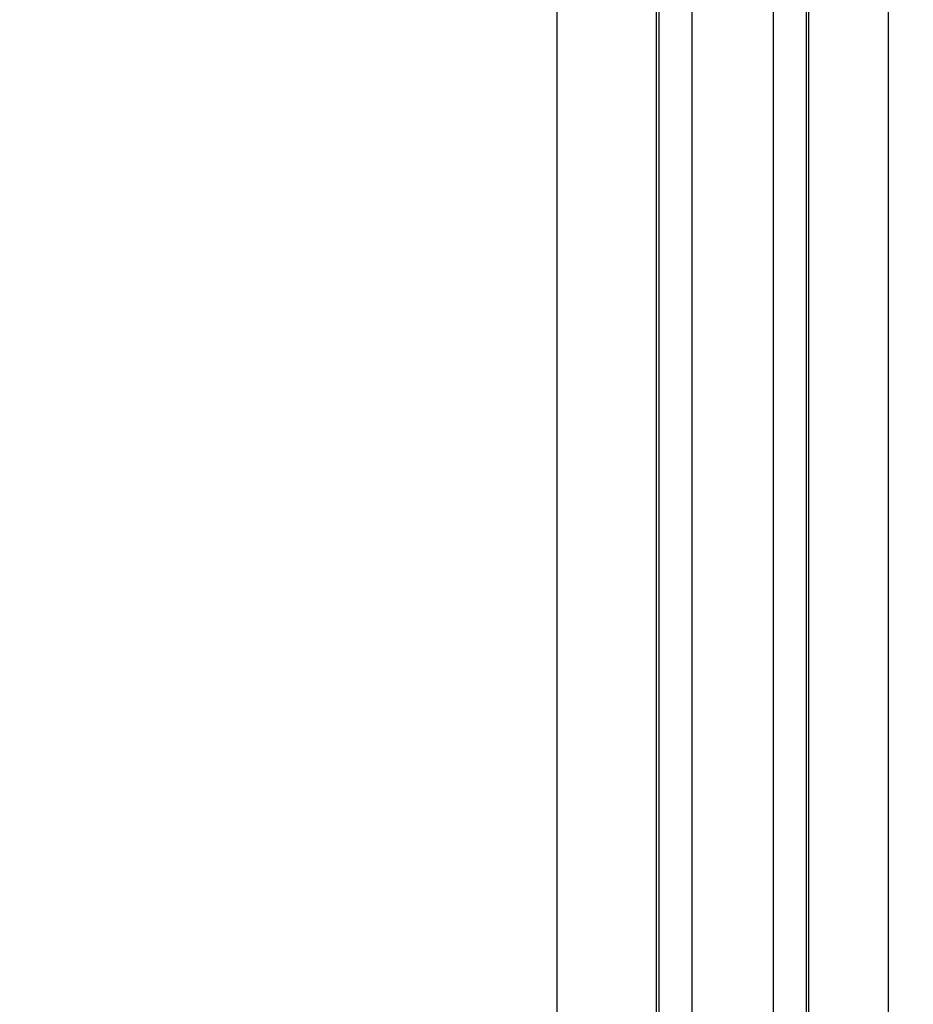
# Paper-space layout '170608_CRESCAD_1' of a CAD drawing. Header units: inches. Extents: x 0 to 17, y 0 to 11.
# Tile 56 of 139: x 10.064 to 10.198, y 7.1 to 7.249. Entities that reach past the tile are written whole.
import ezdxf
from ezdxf.enums import TextEntityAlignment as Align

# ---------------------------------------------------------------- set-up
doc = ezdxf.new("R2010")
doc.units = ezdxf.units.IN
doc.header["$LTSCALE"] = 0.935
doc.header["$MEASUREMENT"] = 0
doc.layers.get('0').update_dxf_attribs({"linetype": 'CONTINUOUS'})
doc.layers.add('DIM', color=7, linetype='CONTINUOUS')
doc.styles.get("Standard").update_dxf_attribs({"font": 'simplex.shx'})
doc.dimstyles.new('DIMSTYLE_1', dxfattribs={"dimtxt": 0.125, "dimasz": 0.18, "dimexe": 0.125, "dimexo": 0.0625, "dimgap": 0.0625, "dimtad": 0, "dimtih": 1, "dimtoh": 1, "dimdec": 3, "dimzin": 4, "dimdsep": 46, "dimtxsty": 'STANDARD', "dimblk": '_FILLED', "dimblk1": '_FILLED', "dimblk2": '_FILLED', "dimcen": 0.09, "dimadec": 0, "dimazin": 0, "dimtp": 0.001, "dimtm": 0.001, "dimtfac": 1, "dimtdec": 3, "dimtofl": 0, "dimtmove": 0, "dimatfit": 3, "dimldrblk": '_FILLED', "dimfxl": 1, "dimtolj": 1, "dimtzin": 4, "dimarcsym": 0})

# ---------------------------------------------------------------- blocks, each defined once
blk = doc.blocks.new('_FILLED')
at = {"color": 0, "linetype": 'BYBLOCK'}
blk.add_solid([(0, 0), (-1, 0.17361), (-1, -0.17361)], dxfattribs=at)
blk = doc.blocks.new('*D1')
at = {"layer": 'DIM', "color": 5, "linetype": 'CONTINUOUS'}
for p, q in [((9.33978, 8.70828), (11.18138, 8.70828)), ((11.05638, 8.70828), (11.05638, 6.89805)), ((11.05638, 5.14028), (11.05638, 6.46055)), ((10.28993, 5.14028), (11.18138, 5.14028))]:
    blk.add_line(p, q, dxfattribs=at)
at = {"layer": 'DIM', "color": 5, "linetype": 'CONTINUOUS', "xscale": 0.18, "yscale": 0.18, "zscale": 0.18}
for p, rotation in [((11.05638, 8.70828), 90), ((11.05638, 5.14028), 270)]:
    blk.add_blockref('_FILLED', p, dxfattribs=dict(at, rotation=rotation))
at = {"layer": 'DIM', "color": 5, "linetype": 'CONTINUOUS'}
for s, p, p2 in [('3.568', (10.61888, 6.71055), (11.24388, 6.71055)), ('[', (10.61888, 6.52305), (10.74388, 6.52305)), (']', (11.36888, 6.52305), (11.49388, 6.52305)), ('90,63', (10.74388, 6.52305), (11.36888, 6.52305))]:
    blk.add_text(s, height=0.125, dxfattribs=at).set_placement(p, p2, align=Align.FIT)

psp = doc.layouts.new('170608_CRESCAD_1')

# ---------------------------------------------------------------- linework, layer by layer
at = {"color": 7, "linetype": 'CONTINUOUS'}
for p, q in [((10.19455, 7.74682), (10.19455, 6.10174)), ((10.17726, 7.04115), (10.17726, 7.74493)), ((10.18225, 7.04073), (10.18225, 7.73993)), ((10.18261, 7.03983), (10.18261, 7.74028)), ((10.15997, 7.71764), (10.15997, 7.04073)), ((10.16496, 7.71764), (10.16496, 7.04115)), ((10.15961, 7.03983), (10.15961, 7.71728)), ((10.14461, 6.13603), (10.14461, 7.71303))]:
    psp.add_line(p, q, dxfattribs=at)

# ---------------------------------------------------------------- dimensions: what is measured, and where the dimension line sits
at = {"layer": 'DIM', "color": 5, "linetype": 'CONTINUOUS'}
dim = psp.add_linear_dim(base=(11.05638, 5.14028), p1=(9.27728, 8.70828), p2=(10.22743, 5.14028), angle=270, text='<>\\P[]', dimstyle='DIMSTYLE_1', dxfattribs=at)
dim.commit()
dim.dimension.update_dxf_attribs({"geometry": '*D1', "text_midpoint": (11.05638, 6.6793), "dimtype": 160})

doc.saveas('drawing.dxf')
